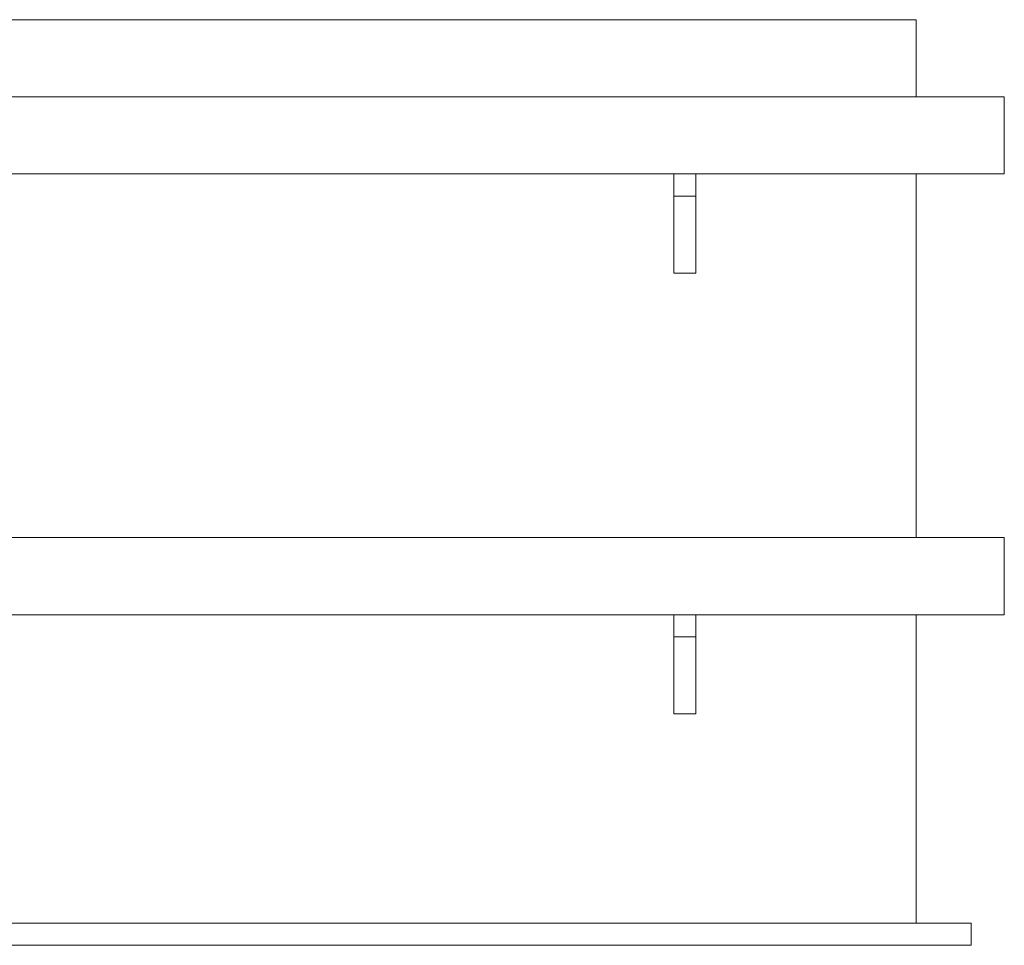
# Model space of a CAD drawing. Header units: millimetres. Extents: x -530 to 683, y -17 to 1108.
# Tile 2 of 7: x 53 to 500, y -17 to 403. Entities that reach past the tile are written whole.
import ezdxf

# ---------------------------------------------------------------- set-up
doc = ezdxf.new("R2010")
doc.units = ezdxf.units.MM
doc.header["$MEASUREMENT"] = 0
doc.layers.add('MATERIAL 1', color=251, linetype='Continuous', true_color=0x505050)

msp = doc.modelspace()

# ---------------------------------------------------------------- linework, layer by layer
at = {"layer": 'MATERIAL 1', "color": 251, "linetype": 'Continuous', "lineweight": 0, "true_color": 0x505050}
for p, q in [((10.08, 403.12), (460.08, 403.12)), ((460.08, 403.12), (460.08, 368.12)), ((-529.92, 368.12), (500.08, 368.12)), ((500.08, 333.12), (500.08, 368.12)), ((350.08, 333.12), (-379.92, 333.12)), ((360.08, 333.12), (350.08, 333.12)), ((350.08, 333.12), (350.08, 323.12)), ((500.08, 333.12), (360.08, 333.12)), ((360.08, 323.12), (360.08, 333.12)), ((460.08, 168.12), (460.08, 333.12)), ((350.08, 323.12), (360.08, 323.12)), ((350.08, 323.12), (350.08, 288.12)), ((360.08, 288.12), (360.08, 323.12)), ((350.08, 288.12), (360.08, 288.12)), ((-529.92, 168.12), (500.08, 168.12)), ((500.08, 133.12), (500.08, 168.12)), ((350.08, 133.12), (-379.92, 133.12)), ((360.08, 133.12), (350.08, 133.12)), ((350.08, 133.12), (350.08, 123.12)), ((500.08, 133.12), (360.08, 133.12)), ((360.08, 123.12), (360.08, 133.12)), ((460.08, -6.88), (460.08, 133.12)), ((350.08, 123.12), (360.08, 123.12)), ((350.08, 123.12), (350.08, 88.12)), ((360.08, 88.12), (360.08, 123.12)), ((350.08, 88.12), (360.08, 88.12)), ((-514.92, -6.88), (485.08, -6.88)), ((485.08, -6.88), (485.08, -16.88)), ((485.08, -16.88), (-514.92, -16.88))]:
    msp.add_line(p, q, dxfattribs=at)

doc.saveas('drawing.dxf')
